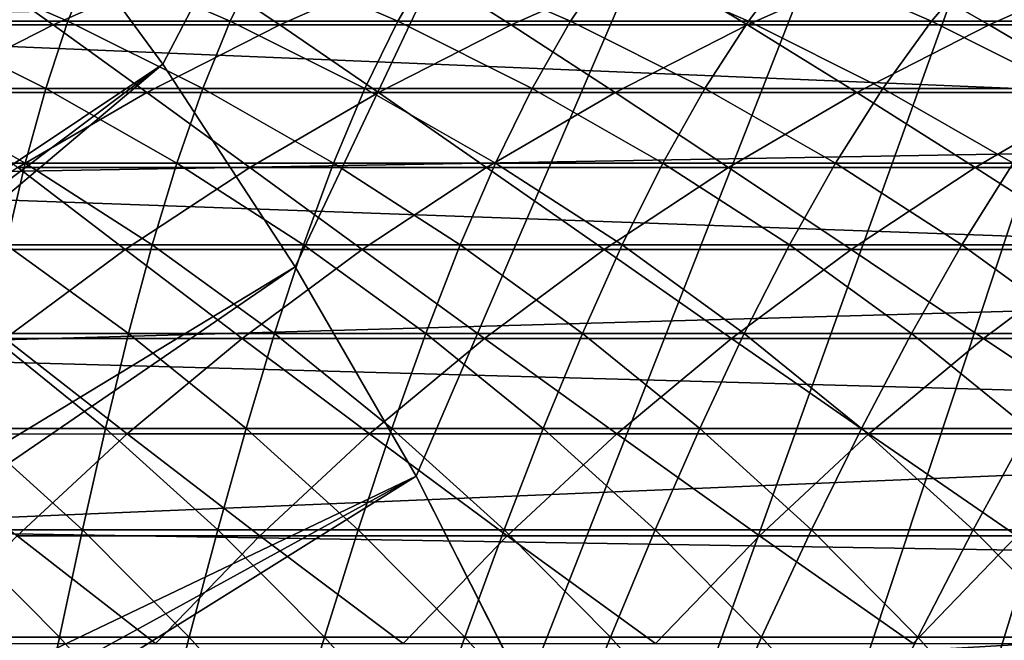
# Model space of a CAD drawing. Header units: metres. Extents: x -24 to 236, y -24 to 24.
# Tile 75 of 256: x 11.13 to 14.29, y 6.18 to 8.18. Entities that reach past the tile are written whole.
import ezdxf

# ---------------------------------------------------------------- set-up
doc = ezdxf.new("R2010")
doc.units = ezdxf.units.M
doc.layers.add('solid_10392024', color=7, linetype='CONTINUOUS')

msp = doc.modelspace()

# ---------------------------------------------------------------- linework, layer by layer
at = {"layer": 'solid_10392024'}
for points in [[(11.12699, 8.660212, 4), (11.586905, 8.034497, 4), (19.5, 23.200001, 4)], [(11.586905, 8.034497, 4), (12.012174, 7.383564, 4), (19.5, 23.200001, 4)], [(12.012174, 7.383564, 4), (12.400441, 6.711065, 4), (19.5, 23.200001, 4)], [(12.400441, 6.711065, 4), (12.751531, 6.017305, 4), (19.5, 23.200001, 4)], [(12.751531, 6.017305, 4), (13.063457, 5.30615, 4), (19.5, 23.200001, 4)], [(13.063457, 5.30615, 4), (13.336092, 4.578027, 4), (19.5, 23.200001, 4)], [(13.336092, 4.578027, 4), (13.567901, 3.836809, 4), (19.5, 23.200001, 4)], [(13.567901, 3.836809, 4), (13.758767, 3.083206, 4), (19.5, 23.200001, 4)], [(13.758767, 3.083206, 4), (19.5, -23.200001, 4), (19.5, 23.200001, 4)], [(11.126958, 8.660301, 4.4), (7.427437, 5.257637, 9.4), (11.587092, 8.034258, 4.4)], [(11.126958, 8.660301, 4.4), (11.587092, 8.034258, 4.4), (11.12699, 8.660212, 4)], [(11.587092, 8.034258, 4.4), (11.586905, 8.034497, 4), (11.12699, 8.660212, 4)], [(10.523475, 8.160802, 203.658615), (11.234773, 8.160815, 207.030182), (10.961932, 8.354468, 203.567444)], [(10.838242, 8.364598, 164.326172), (11.282016, 8.172291, 164.26178), (10.777687, 8.172279, 160.719879)], [(10.838242, 8.364598, 164.326172), (11.359879, 8.364611, 167.855347), (11.282016, 8.172291, 164.26178)], [(11.234773, 8.160815, 207.030182), (11.672691, 8.354482, 206.936462), (10.961932, 8.354468, 203.567444)], [(11.234773, 8.160815, 207.030182), (11.96231, 8.160834, 210.38118), (11.672691, 8.354482, 206.936462)], [(11.359879, 8.364611, 167.855347), (11.803305, 8.172303, 167.788605), (11.282016, 8.172291, 164.26178)], [(11.359879, 8.364611, 167.855347), (11.898406, 8.364621, 171.368958), (11.803305, 8.172303, 167.788605)], [(11.96231, 8.160834, 210.38118), (12.399669, 8.354501, 210.284866), (11.672691, 8.354482, 206.936462)], [(11.898406, 8.364621, 171.368958), (12.341468, 8.172314, 171.299835), (11.803305, 8.172303, 167.788605)], [(11.898406, 8.364621, 171.368958), (12.453737, 8.364628, 174.866516), (12.341468, 8.172314, 171.299835)], [(11.96231, 8.160834, 210.38118), (12.705981, 8.160854, 213.711136), (12.399669, 8.354501, 210.284866)], [(12.453737, 8.364628, 174.866516), (12.89642, 8.17232, 174.794998), (12.341468, 8.172314, 171.299835)], [(12.705981, 8.160854, 213.711136), (13.142759, 8.354522, 213.612228), (12.399669, 8.354501, 210.284866)], [(12.453737, 8.364628, 174.866516), (13.025787, 8.364631, 178.347519), (12.89642, 8.17232, 174.794998)], [(12.705981, 8.160854, 213.711136), (13.465681, 8.160872, 217.019638), (13.142759, 8.354522, 213.612228)], [(13.025787, 8.364631, 178.347519), (13.468074, 8.172322, 178.27359), (12.89642, 8.17232, 174.794998)], [(13.025787, 8.364631, 178.347519), (13.614471, 8.364628, 181.811478), (13.468074, 8.172322, 178.27359)], [(13.465681, 8.160872, 217.019638), (13.901856, 8.354539, 216.918106), (13.142759, 8.354522, 213.612228)], [(13.465681, 8.160872, 217.019638), (14.241304, 8.160882, 220.306229), (13.901856, 8.354539, 216.918106)], [(13.614471, 8.364628, 181.811478), (14.056346, 8.172319, 181.735138), (13.468074, 8.172322, 178.27359)], [(13.614471, 8.364628, 181.811478), (14.219704, 8.36462, 185.257904), (14.056346, 8.172319, 181.735138)], [(14.241304, 8.160882, 220.306229), (14.676854, 8.35455, 220.202057), (13.901856, 8.354539, 216.918106)], [(14.219704, 8.36462, 185.257904), (14.66115, 8.172313, 185.179123), (14.056346, 8.172319, 181.735138)], [(14.219704, 8.36462, 185.257904), (14.8414, 8.36461, 188.68631), (14.66115, 8.172313, 185.179123)], [(14.241304, 8.160882, 220.306229), (15.032746, 8.160886, 223.57048), (14.676854, 8.35455, 220.202057)], [(17.868248, 7.808668), (8.914352, 8.1819), (17.661209, 8.266229)], [(17.868248, 7.808668), (9.367096, 7.659468), (8.914352, 8.1819)], [(10.777687, 8.172279, 160.719879), (11.210821, 7.955954, 160.659378), (10.723849, 7.955945, 157.105148)], [(10.777687, 8.172279, 160.719879), (11.282016, 8.172291, 164.26178), (11.210821, 7.955954, 160.659378)], [(11.282016, 8.172291, 164.26178), (11.714825, 7.955966, 164.19899), (11.210821, 7.955954, 160.659378)], [(11.282016, 8.172291, 164.26178), (11.803305, 8.172303, 167.788605), (11.714825, 7.955966, 164.19899)], [(11.803305, 8.172303, 167.788605), (12.235774, 7.955977, 167.723511), (11.714825, 7.955966, 164.19899)], [(11.803305, 8.172303, 167.788605), (12.341468, 8.172314, 171.299835), (12.235774, 7.955977, 167.723511)], [(12.341468, 8.172314, 171.299835), (12.773582, 7.955987, 171.232422), (12.235774, 7.955977, 167.723511)], [(12.341468, 8.172314, 171.299835), (12.89642, 8.17232, 174.794998), (12.773582, 7.955987, 171.232422)], [(12.89642, 8.17232, 174.794998), (13.328164, 7.955994, 174.72525), (12.773582, 7.955987, 171.232422)], [(12.89642, 8.17232, 174.794998), (13.468074, 8.172322, 178.27359), (13.328164, 7.955994, 174.72525)], [(13.468074, 8.172322, 178.27359), (13.899432, 7.955996, 178.201508), (13.328164, 7.955994, 174.72525)], [(13.468074, 8.172322, 178.27359), (14.056346, 8.172319, 181.735138), (13.899432, 7.955996, 178.201508)], [(14.056346, 8.172319, 181.735138), (14.487302, 7.955993, 181.660675), (13.899432, 7.955996, 178.201508)], [(14.056346, 8.172319, 181.735138), (14.66115, 8.172313, 185.179123), (14.487302, 7.955993, 181.660675)], [(10.807761, 7.943164, 207.121567), (11.234773, 8.160815, 207.030182), (10.523475, 8.160802, 203.658615)], [(10.807761, 7.943164, 207.121567), (11.535844, 7.943182, 210.475082), (11.234773, 8.160815, 207.030182)], [(11.535844, 7.943182, 210.475082), (11.96231, 8.160834, 210.38118), (11.234773, 8.160815, 207.030182)], [(11.535844, 7.943182, 210.475082), (12.280081, 7.943202, 213.807587), (11.96231, 8.160834, 210.38118)], [(12.280081, 7.943202, 213.807587), (12.705981, 8.160854, 213.711136), (11.96231, 8.160834, 210.38118)], [(12.280081, 7.943202, 213.807587), (13.040369, 7.943219, 217.118652), (12.705981, 8.160854, 213.711136)], [(13.040369, 7.943219, 217.118652), (13.465681, 8.160872, 217.019638), (12.705981, 8.160854, 213.711136)], [(13.040369, 7.943219, 217.118652), (13.816603, 7.943229, 220.407822), (13.465681, 8.160872, 217.019638)], [(13.816603, 7.943229, 220.407822), (14.241304, 8.160882, 220.306229), (13.465681, 8.160872, 217.019638)], [(13.816603, 7.943229, 220.407822), (14.608677, 7.943233, 223.674683), (14.241304, 8.160882, 220.306229)], [(14.608677, 7.943233, 223.674683), (15.032746, 8.160886, 223.57048), (14.241304, 8.160882, 220.306229)], [(11.587092, 8.034258, 4.4), (7.427437, 5.257637, 9.4), (7.585749, 5.026571, 9.4)], [(11.587092, 8.034258, 4.4), (7.585749, 5.026571, 9.4), (7.736771, 4.790822, 9.4)], [(11.587092, 8.034258, 4.4), (7.736771, 4.790822, 9.4), (12.012019, 7.383861, 4.4)], [(12.012019, 7.383861, 4.4), (12.012174, 7.383564, 4), (11.586905, 8.034497, 4)], [(11.587092, 8.034258, 4.4), (12.012019, 7.383861, 4.4), (11.586905, 8.034497, 4)], [(10.723849, 7.955945, 157.105148), (11.14504, 7.716237, 157.048569), (10.675473, 7.716234, 153.482422)], [(10.723849, 7.955945, 157.105148), (11.210821, 7.955954, 160.659378), (11.14504, 7.716237, 157.048569)], [(11.121524, 7.702186, 210.566315), (11.535844, 7.943182, 210.475082), (10.807761, 7.943164, 207.121567)], [(11.121524, 7.702186, 210.566315), (11.866311, 7.702204, 213.901276), (11.535844, 7.943182, 210.475082)], [(11.210821, 7.955954, 160.659378), (11.631709, 7.716245, 160.600586), (11.14504, 7.716237, 157.048569)], [(11.210821, 7.955954, 160.659378), (11.714825, 7.955966, 164.19899), (11.631709, 7.716245, 160.600586)], [(11.866311, 7.702204, 213.901276), (12.280081, 7.943202, 213.807587), (11.535844, 7.943182, 210.475082)], [(11.714825, 7.955966, 164.19899), (12.135396, 7.716257, 164.137985), (11.631709, 7.716245, 160.600586)], [(11.714825, 7.955966, 164.19899), (12.235774, 7.955977, 167.723511), (12.135396, 7.716257, 164.137985)], [(11.866311, 7.702204, 213.901276), (12.62717, 7.70222, 217.214828), (12.280081, 7.943202, 213.807587)], [(12.235774, 7.955977, 167.723511), (12.656014, 7.716269, 167.660248), (12.135396, 7.716257, 164.137985)], [(12.235774, 7.955977, 167.723511), (12.773582, 7.955987, 171.232422), (12.656014, 7.716269, 167.660248)], [(12.62717, 7.70222, 217.214828), (13.040369, 7.943219, 217.118652), (12.280081, 7.943202, 213.807587)], [(12.62717, 7.70222, 217.214828), (13.403996, 7.702231, 220.506516), (13.040369, 7.943219, 217.118652)], [(12.773582, 7.955987, 171.232422), (13.193478, 7.716278, 171.166916), (12.656014, 7.716269, 167.660248)], [(12.773582, 7.955987, 171.232422), (13.328164, 7.955994, 174.72525), (13.193478, 7.716278, 171.166916)], [(13.403996, 7.702231, 220.506516), (13.816603, 7.943229, 220.407822), (13.040369, 7.943219, 217.118652)], [(13.328164, 7.955994, 174.72525), (13.7477, 7.716285, 174.657486), (13.193478, 7.716278, 171.166916)], [(13.328164, 7.955994, 174.72525), (13.899432, 7.955996, 178.201508), (13.7477, 7.716285, 174.657486)], [(13.403996, 7.702231, 220.506516), (14.196685, 7.702234, 223.775909), (13.816603, 7.943229, 220.407822)], [(13.899432, 7.955996, 178.201508), (14.318594, 7.716287, 178.131454), (13.7477, 7.716285, 174.657486)], [(14.196685, 7.702234, 223.775909), (14.608677, 7.943233, 223.674683), (13.816603, 7.943229, 220.407822)], [(13.899432, 7.955996, 178.201508), (14.487302, 7.955993, 181.660675), (14.318594, 7.716287, 178.131454)], [(14.196685, 7.702234, 223.775909), (15.005135, 7.702229, 227.022552), (14.608677, 7.943233, 223.674683)], [(18.063189, 7.3465), (9.367096, 7.659468), (17.868248, 7.808668)], [(10.675473, 7.716234, 153.482422), (11.14504, 7.716237, 157.048569), (11.083449, 7.453848, 153.429779)], [(10.720567, 7.438551, 210.654602), (11.465887, 7.43857, 213.991959), (11.121524, 7.702186, 210.566315)], [(11.14504, 7.716237, 157.048569), (11.552736, 7.45385, 156.993805), (11.083449, 7.453848, 153.429779)], [(11.465887, 7.43857, 213.991959), (11.866311, 7.702204, 213.901276), (11.121524, 7.702186, 210.566315)], [(11.14504, 7.716237, 157.048569), (11.631709, 7.716245, 160.600586), (11.552736, 7.45385, 156.993805)], [(11.465887, 7.43857, 213.991959), (12.227298, 7.438585, 217.307907), (11.866311, 7.702204, 213.901276)], [(11.631709, 7.716245, 160.600586), (12.039112, 7.453859, 160.543671), (11.552736, 7.45385, 156.993805)], [(11.631709, 7.716245, 160.600586), (12.135396, 7.716257, 164.137985), (12.039112, 7.453859, 160.543671)], [(12.227298, 7.438585, 217.307907), (12.62717, 7.70222, 217.214828), (11.866311, 7.702204, 213.901276)], [(12.135396, 7.716257, 164.137985), (12.542493, 7.45387, 164.078918), (12.039112, 7.453859, 160.543671)], [(12.135396, 7.716257, 164.137985), (12.656014, 7.716269, 167.660248), (12.542493, 7.45387, 164.078918)], [(12.227298, 7.438585, 217.307907), (13.004697, 7.438595, 220.602036), (12.62717, 7.70222, 217.214828)], [(12.656014, 7.716269, 167.660248), (13.062792, 7.453881, 167.59903), (12.542493, 7.45387, 164.078918)], [(13.004697, 7.438595, 220.602036), (13.403996, 7.702231, 220.506516), (12.62717, 7.70222, 217.214828)], [(12.656014, 7.716269, 167.660248), (13.193478, 7.716278, 171.166916), (13.062792, 7.453881, 167.59903)], [(13.004697, 7.438595, 220.602036), (13.797981, 7.438598, 223.873871), (13.403996, 7.702231, 220.506516)], [(13.193478, 7.716278, 171.166916), (13.599921, 7.453891, 171.103516), (13.062792, 7.453881, 167.59903)], [(13.193478, 7.716278, 171.166916), (13.7477, 7.716285, 174.657486), (13.599921, 7.453891, 171.103516)], [(13.797981, 7.438598, 223.873871), (14.196685, 7.702234, 223.775909), (13.403996, 7.702231, 220.506516)], [(13.7477, 7.716285, 174.657486), (14.153795, 7.453897, 174.591888), (13.599921, 7.453891, 171.103516)], [(13.7477, 7.716285, 174.657486), (14.318594, 7.716287, 178.131454), (14.153795, 7.453897, 174.591888)], [(13.797981, 7.438598, 223.873871), (14.607048, 7.438593, 227.123001), (14.196685, 7.702234, 223.775909)], [(14.318594, 7.716287, 178.131454), (14.724326, 7.453898, 178.063644), (14.153795, 7.453897, 174.591888)], [(14.607048, 7.438593, 227.123001), (15.005135, 7.702229, 227.022552), (14.196685, 7.702234, 223.775909)], [(18.063189, 7.3465), (9.78895, 7.112319), (9.367096, 7.659468)], [(11.079986, 7.153073, 214.079346), (11.465887, 7.43857, 213.991959), (10.720567, 7.438551, 210.654602)], [(11.083449, 7.453848, 153.429779), (11.476724, 7.169554, 153.379044), (11.024853, 7.169558, 149.803421)], [(11.079986, 7.153073, 214.079346), (11.841929, 7.153088, 217.397614), (11.465887, 7.43857, 213.991959)], [(11.083449, 7.453848, 153.429779), (11.552736, 7.45385, 156.993805), (11.476724, 7.169554, 153.379044)], [(11.841929, 7.153088, 217.397614), (12.227298, 7.438585, 217.307907), (11.465887, 7.43857, 213.991959)], [(11.552736, 7.45385, 156.993805), (11.94574, 7.169557, 156.94101), (11.476724, 7.169554, 153.379044)], [(11.552736, 7.45385, 156.993805), (12.039112, 7.453859, 160.543671), (11.94574, 7.169557, 156.94101)], [(11.841929, 7.153088, 217.397614), (12.619881, 7.153097, 220.694077), (12.227298, 7.438585, 217.307907)], [(12.039112, 7.453859, 160.543671), (12.431834, 7.169565, 160.488815), (11.94574, 7.169557, 156.94101)], [(12.039112, 7.453859, 160.543671), (12.542493, 7.45387, 164.078918), (12.431834, 7.169565, 160.488815)], [(12.619881, 7.153097, 220.694077), (13.004697, 7.438595, 220.602036), (12.227298, 7.438585, 217.307907)], [(12.542493, 7.45387, 164.078918), (12.93492, 7.169576, 164.021988), (12.431834, 7.169565, 160.488815)], [(12.542493, 7.45387, 164.078918), (13.062792, 7.453881, 167.59903), (12.93492, 7.169576, 164.021988)], [(12.619881, 7.153097, 220.694077), (13.413738, 7.1531, 223.968292), (13.004697, 7.438595, 220.602036)], [(13.062792, 7.453881, 167.59903), (13.45491, 7.169587, 167.540009), (12.93492, 7.169576, 164.021988)], [(13.413738, 7.1531, 223.968292), (13.797981, 7.438598, 223.873871), (13.004697, 7.438595, 220.602036)], [(13.062792, 7.453881, 167.59903), (13.599921, 7.453891, 171.103516), (13.45491, 7.169587, 167.540009)], [(13.413738, 7.1531, 223.968292), (14.2234, 7.153095, 227.219803), (13.797981, 7.438598, 223.873871)], [(13.599921, 7.453891, 171.103516), (13.991718, 7.169596, 171.042389), (13.45491, 7.169587, 167.540009)], [(13.599921, 7.453891, 171.103516), (14.153795, 7.453897, 174.591888), (13.991718, 7.169596, 171.042389)], [(14.2234, 7.153095, 227.219803), (14.607048, 7.438593, 227.123001), (13.797981, 7.438598, 223.873871)], [(14.153795, 7.453897, 174.591888), (14.545257, 7.169601, 174.528641), (13.991718, 7.169596, 171.042389)], [(14.153795, 7.453897, 174.591888), (14.724326, 7.453898, 178.063644), (14.545257, 7.169601, 174.528641)], [(14.2234, 7.153095, 227.219803), (15.048762, 7.153084, 230.448181), (14.607048, 7.438593, 227.123001)], [(12.012019, 7.383861, 4.4), (7.736771, 4.790822, 9.4), (7.880742, 4.550074, 9.4)], [(12.012019, 7.383861, 4.4), (7.880742, 4.550074, 9.4), (12.400513, 6.710982, 4.4)], [(12.012019, 7.383861, 4.4), (12.400513, 6.710982, 4.4), (12.012174, 7.383564, 4)], [(12.400513, 6.710982, 4.4), (12.400441, 6.711065, 4), (12.012174, 7.383564, 4)], [(18.2463, 6.879036), (9.78895, 7.112319), (18.063189, 7.3465)], [(10.709741, 6.846552, 214.163177), (11.472196, 6.846567, 217.483688), (11.079986, 7.153073, 214.079346)], [(11.024853, 7.169558, 149.803421), (11.402516, 6.864192, 149.756683), (10.96808, 6.864198, 146.169891)], [(11.024853, 7.169558, 149.803421), (11.476724, 7.169554, 153.379044), (11.402516, 6.864192, 149.756683)], [(11.472196, 6.846567, 217.483688), (11.841929, 7.153088, 217.397614), (11.079986, 7.153073, 214.079346)], [(11.476724, 7.169554, 153.379044), (11.85414, 6.86419, 153.330338), (11.402516, 6.864192, 149.756683)], [(11.472196, 6.846567, 217.483688), (12.250677, 6.846576, 220.782394), (11.841929, 7.153088, 217.397614)], [(11.476724, 7.169554, 153.379044), (11.94574, 7.169557, 156.94101), (11.85414, 6.86419, 153.330338)], [(12.250677, 6.846576, 220.782394), (12.619881, 7.153097, 220.694077), (11.841929, 7.153088, 217.397614)], [(11.94574, 7.169557, 156.94101), (12.322897, 6.864192, 156.890335), (11.85414, 6.86419, 153.330338)], [(11.94574, 7.169557, 156.94101), (12.431834, 7.169565, 160.488815), (12.322897, 6.864192, 156.890335)], [(12.250677, 6.846576, 220.782394), (13.045085, 6.846579, 224.058868), (12.619881, 7.153097, 220.694077)], [(12.431834, 7.169565, 160.488815), (12.808721, 6.8642, 160.436172), (12.322897, 6.864192, 156.890335)], [(12.431834, 7.169565, 160.488815), (12.93492, 7.169576, 164.021988), (12.808721, 6.8642, 160.436172)], [(13.045085, 6.846579, 224.058868), (13.413738, 7.1531, 223.968292), (12.619881, 7.153097, 220.694077)], [(12.93492, 7.169576, 164.021988), (13.311523, 6.86421, 163.967346), (12.808721, 6.8642, 160.436172)], [(12.93492, 7.169576, 164.021988), (13.45491, 7.169587, 167.540009), (13.311523, 6.86421, 163.967346)], [(13.045085, 6.846579, 224.058868), (13.855317, 6.846574, 227.312683), (13.413738, 7.1531, 223.968292)], [(13.45491, 7.169587, 167.540009), (13.831218, 6.86422, 167.483368), (13.311523, 6.86421, 163.967346)], [(13.855317, 6.846574, 227.312683), (14.2234, 7.153095, 227.219803), (13.413738, 7.1531, 223.968292)], [(13.45491, 7.169587, 167.540009), (13.991718, 7.169596, 171.042389), (13.831218, 6.86422, 167.483368)], [(13.991718, 7.169596, 171.042389), (14.367717, 6.864229, 170.983734), (13.831218, 6.86422, 167.483368)], [(13.855317, 6.846574, 227.312683), (14.681272, 6.846563, 230.543365), (14.2234, 7.153095, 227.219803)], [(13.991718, 7.169596, 171.042389), (14.545257, 7.169601, 174.528641), (14.367717, 6.864229, 170.983734)], [(14.681272, 6.846563, 230.543365), (15.048762, 7.153084, 230.448181), (14.2234, 7.153095, 227.219803)], [(18.2463, 6.879036), (10.179395, 6.541383), (9.78895, 7.112319)], [(18.417496, 6.406578), (10.179395, 6.541383), (18.2463, 6.879036)], [(10.96808, 6.864198, 146.169891), (11.328991, 6.538659, 146.127121), (10.912008, 6.538665, 142.529556)], [(10.96808, 6.864198, 146.169891), (11.402516, 6.864192, 149.756683), (11.328991, 6.538659, 146.127121)], [(11.402516, 6.864192, 149.756683), (11.763203, 6.538653, 149.712051), (11.328991, 6.538659, 146.127121)], [(11.402516, 6.864192, 149.756683), (11.85414, 6.86419, 153.330338), (11.763203, 6.538653, 149.712051)], [(11.85414, 6.86419, 153.330338), (12.214589, 6.538651, 153.283844), (11.763203, 6.538653, 149.712051)], [(11.85414, 6.86419, 153.330338), (12.322897, 6.864192, 156.890335), (12.214589, 6.538651, 153.283844)], [(12.322897, 6.864192, 156.890335), (12.683099, 6.538652, 156.841949), (12.214589, 6.538651, 153.283844)], [(12.322897, 6.864192, 156.890335), (12.808721, 6.8642, 160.436172), (12.683099, 6.538652, 156.841949)], [(12.808721, 6.8642, 160.436172), (13.168663, 6.53866, 160.385895), (12.683099, 6.538652, 156.841949)], [(12.808721, 6.8642, 160.436172), (13.311523, 6.86421, 163.967346), (13.168663, 6.53866, 160.385895)], [(13.311523, 6.86421, 163.967346), (13.671195, 6.53867, 163.915176), (13.168663, 6.53866, 160.385895)], [(13.311523, 6.86421, 163.967346), (13.831218, 6.86422, 167.483368), (13.671195, 6.53867, 163.915176)], [(13.831218, 6.86422, 167.483368), (14.190607, 6.53868, 167.429276), (13.671195, 6.53867, 163.915176)], [(13.831218, 6.86422, 167.483368), (14.367717, 6.864229, 170.983734), (14.190607, 6.53868, 167.429276)], [(14.367717, 6.864229, 170.983734), (14.726811, 6.538688, 170.927719), (14.190607, 6.53868, 167.429276)], [(11.119184, 6.519924, 217.565857), (11.472196, 6.846567, 217.483688), (10.709741, 6.846552, 214.163177)], [(11.119184, 6.519924, 217.565857), (11.898171, 6.519932, 220.866714), (11.472196, 6.846567, 217.483688)], [(11.898171, 6.519932, 220.866714), (12.250677, 6.846576, 220.782394), (11.472196, 6.846567, 217.483688)], [(11.898171, 6.519932, 220.866714), (12.693105, 6.519935, 224.145355), (12.250677, 6.846576, 220.782394)], [(12.693105, 6.519935, 224.145355), (13.045085, 6.846579, 224.058868), (12.250677, 6.846576, 220.782394)], [(12.693105, 6.519935, 224.145355), (13.503881, 6.519931, 227.401352), (13.045085, 6.846579, 224.058868)], [(13.503881, 6.519931, 227.401352), (13.855317, 6.846574, 227.312683), (13.045085, 6.846579, 224.058868)], [(13.503881, 6.519931, 227.401352), (14.330401, 6.51992, 230.634262), (13.855317, 6.846574, 227.312683)], [(14.330401, 6.51992, 230.634262), (14.681272, 6.846563, 230.543365), (13.855317, 6.846574, 227.312683)], [(12.400513, 6.710982, 4.4), (7.880742, 4.550074, 9.4), (8.017263, 4.305011, 9.4)], [(12.400513, 6.710982, 4.4), (8.017263, 4.305011, 9.4), (8.145937, 4.056316, 9.4)], [(12.400513, 6.710982, 4.4), (8.145937, 4.056316, 9.4), (12.751386, 6.017655, 4.4)], [(12.751386, 6.017655, 4.4), (12.751531, 6.017305, 4), (12.400441, 6.711065, 4)], [(12.400513, 6.710982, 4.4), (12.751386, 6.017655, 4.4), (12.400441, 6.711065, 4)], [(18.417496, 6.406578), (10.536022, 5.949917), (10.179395, 6.541383)], [(10.783932, 6.174118, 217.643906), (11.5634, 6.174127, 220.946793), (11.119184, 6.519924, 217.565857)], [(10.912008, 6.538665, 142.529556), (11.255074, 6.193908, 142.490692), (10.855566, 6.193913, 138.882767)], [(10.912008, 6.538665, 142.529556), (11.328991, 6.538659, 146.127121), (11.255074, 6.193908, 142.490692)], [(11.5634, 6.174127, 220.946793), (11.898171, 6.519932, 220.866714), (11.119184, 6.519924, 217.565857)], [(11.328991, 6.538659, 146.127121), (11.671852, 6.193902, 146.086487), (11.255074, 6.193908, 142.490692)], [(11.328991, 6.538659, 146.127121), (11.763203, 6.538653, 149.712051), (11.671852, 6.193902, 146.086487)], [(11.5634, 6.174127, 220.946793), (12.358832, 6.174129, 224.227493), (11.898171, 6.519932, 220.866714)], [(11.763203, 6.538653, 149.712051), (12.105849, 6.193896, 149.669647), (11.671852, 6.193902, 146.086487)], [(11.763203, 6.538653, 149.712051), (12.214589, 6.538651, 153.283844), (12.105849, 6.193896, 149.669647)], [(12.358832, 6.174129, 224.227493), (12.693105, 6.519935, 224.145355), (11.898171, 6.519932, 220.866714)], [(12.214589, 6.538651, 153.283844), (12.557013, 6.193894, 153.239655), (12.105849, 6.193896, 149.669647)], [(12.214589, 6.538651, 153.283844), (12.683099, 6.538652, 156.841949), (12.557013, 6.193894, 153.239655)], [(12.358832, 6.174129, 224.227493), (13.170126, 6.174125, 227.485565), (12.693105, 6.519935, 224.145355)], [(12.683099, 6.538652, 156.841949), (13.025287, 6.193896, 156.79599), (12.557013, 6.193894, 153.239655)], [(12.683099, 6.538652, 156.841949), (13.168663, 6.53866, 160.385895), (13.025287, 6.193896, 156.79599)], [(13.170126, 6.174125, 227.485565), (13.503881, 6.519931, 227.401352), (12.693105, 6.519935, 224.145355)], [(13.168663, 6.53866, 160.385895), (13.510605, 6.193903, 160.338135), (13.025287, 6.193896, 156.79599)], [(13.168663, 6.53866, 160.385895), (13.671195, 6.53867, 163.915176), (13.510605, 6.193903, 160.338135)], [(13.170126, 6.174125, 227.485565), (13.997183, 6.174115, 230.720566), (13.503881, 6.519931, 227.401352)], [(13.997183, 6.174115, 230.720566), (14.330401, 6.51992, 230.634262), (13.503881, 6.519931, 227.401352)], [(13.671195, 6.53867, 163.915176), (14.012879, 6.193912, 163.865601), (13.510605, 6.193903, 160.338135)], [(13.671195, 6.53867, 163.915176), (14.190607, 6.53868, 167.429276), (14.012879, 6.193912, 163.865601)], [(13.997183, 6.174115, 230.720566), (14.839901, 6.1741, 233.932068), (14.330401, 6.51992, 230.634262)], [(14.190607, 6.53868, 167.429276), (14.532023, 6.193922, 167.377884), (14.012879, 6.193912, 163.865601)], [(14.190607, 6.53868, 167.429276), (14.726811, 6.538688, 170.927719), (14.532023, 6.193922, 167.377884)], [(18.576431, 5.930077), (10.536022, 5.949917), (18.417496, 6.406578)], [(10.855566, 6.193913, 138.882767), (11.179746, 5.830952, 138.847702), (10.797736, 5.830956, 135.229843)], [(10.855566, 6.193913, 138.882767), (11.255074, 6.193908, 142.490692), (11.179746, 5.830952, 138.847702)], [(11.255074, 6.193908, 142.490692), (11.57907, 5.830946, 142.453964), (11.179746, 5.830952, 138.847702)], [(11.255074, 6.193908, 142.490692), (11.671852, 6.193902, 146.086487), (11.57907, 5.830946, 142.453964)], [(11.671852, 6.193902, 146.086487), (11.995656, 5.830941, 146.048111), (11.57907, 5.830946, 142.453964)], [(11.671852, 6.193902, 146.086487), (12.105849, 6.193896, 149.669647), (11.995656, 5.830941, 146.048111)], [(12.105849, 6.193896, 149.669647), (12.429451, 5.830935, 149.629608), (11.995656, 5.830941, 146.048111)], [(12.105849, 6.193896, 149.669647), (12.557013, 6.193894, 153.239655), (12.429451, 5.830935, 149.629608)], [(12.557013, 6.193894, 153.239655), (12.880402, 5.830933, 153.197937), (12.429451, 5.830935, 149.629608)], [(12.557013, 6.193894, 153.239655), (13.025287, 6.193896, 156.79599), (12.880402, 5.830933, 153.197937)], [(13.025287, 6.193896, 156.79599), (13.348454, 5.830935, 156.752579), (12.880402, 5.830933, 153.197937)], [(13.025287, 6.193896, 156.79599), (13.510605, 6.193903, 160.338135), (13.348454, 5.830935, 156.752579)], [(13.510605, 6.193903, 160.338135), (13.83354, 5.830942, 160.29303), (13.348454, 5.830935, 156.752579)], [(13.510605, 6.193903, 160.338135), (14.012879, 6.193912, 163.865601), (13.83354, 5.830942, 160.29303)], [(14.012879, 6.193912, 163.865601), (14.335572, 5.830951, 163.818787), (13.83354, 5.830942, 160.29303)], [(14.012879, 6.193912, 163.865601), (14.532023, 6.193922, 167.377884), (14.335572, 5.830951, 163.818787)]]:
    msp.add_3dface(points, dxfattribs=at)

doc.saveas('drawing.dxf')
